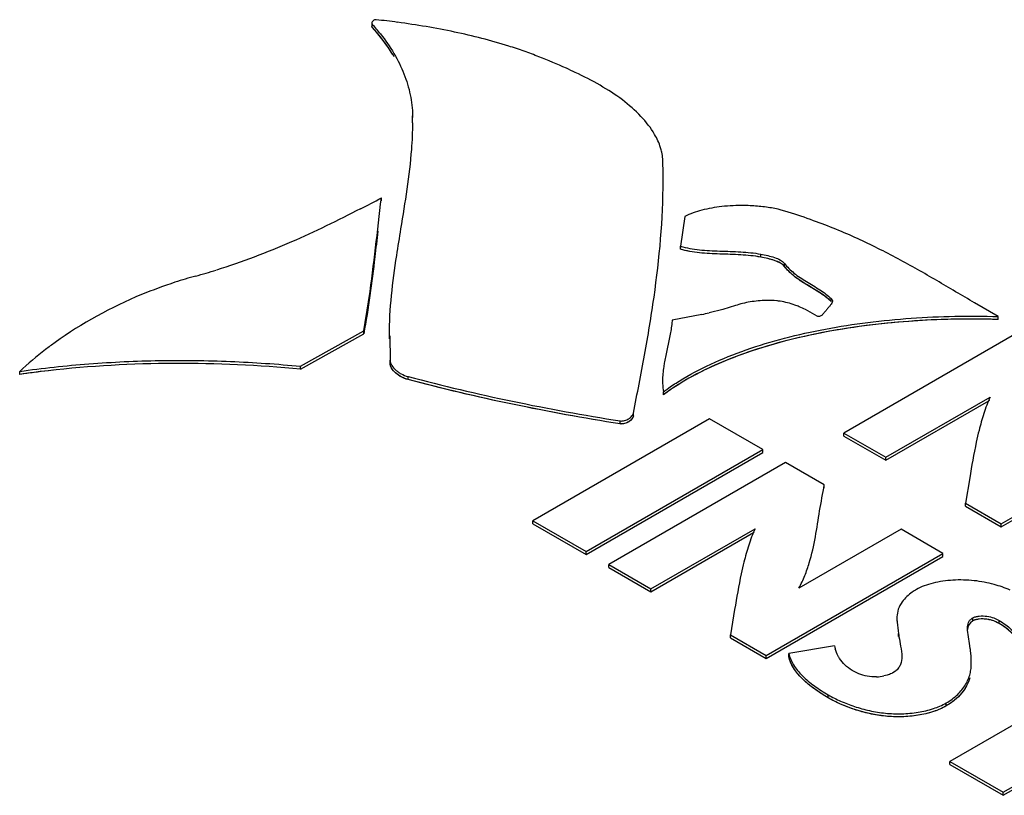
# Model space of a CAD drawing. Header units: inches. Extents: x 0 to 34, y 0 to 22.
# Tile 122 of 125: x 25.703 to 26.307, y 17.591 to 18.066. Entities that reach past the tile are written whole.
import ezdxf

# ---------------------------------------------------------------- set-up
doc = ezdxf.new("R2010")
doc.units = ezdxf.units.IN
doc.header["$LTSCALE"] = 1.87
doc.header["$MEASUREMENT"] = 0
doc.layers.get('0').update_dxf_attribs({"linetype": 'CONTINUOUS'})

msp = doc.modelspace()

# ---------------------------------------------------------------- linework, layer by layer
at = {"color": 7, "linetype": 'CONTINUOUS'}
for p, q in [((25.91914, 18.06363), (25.91914, 18.06179)), ((25.91914, 18.06363), (25.91937, 18.063)), ((25.91937, 18.06116), (25.91914, 18.06179)), ((25.91937, 18.06116), (25.91937, 18.063)), ((25.94407, 18.00694), (25.94393, 18.00442)), ((25.94407, 18.0051), (25.94407, 18.00694)), ((26.09762, 17.96577), (26.09762, 17.96725)), ((25.92497, 17.95475), (25.92497, 17.95658)), ((26.17432, 17.94795), (26.16923, 17.94937)), ((26.11085, 17.94521), (26.10816, 17.92705)), ((26.10816, 17.92521), (26.10816, 17.92705)), ((26.15745, 17.92032), (26.15745, 17.92216)), ((26.17195, 17.91464), (26.17195, 17.91648)), ((26.18833, 17.90175), (26.18471, 17.90394)), ((26.2006, 17.89303), (26.2006, 17.89487)), ((26.14187, 17.89062), (26.1341, 17.88827)), ((26.30293, 17.88393), (26.28845, 17.89231)), ((26.12141, 17.88523), (26.10311, 17.88168)), ((26.1341, 17.88827), (26.12577, 17.88619)), ((26.19203, 17.88419), (26.18475, 17.88825)), ((26.30293, 17.88209), (26.30293, 17.88393)), ((25.87546, 17.85346), (25.91419, 17.87522)), ((25.87546, 17.85162), (25.91419, 17.87338)), ((25.91419, 17.87338), (25.91419, 17.87522)), ((25.92967, 17.87218), (25.92967, 17.87035)), ((25.93008, 17.87218), (25.93027, 17.85713)), ((26.1016, 17.87107), (26.09942, 17.861)), ((26.31671, 17.87509), (26.20837, 17.81254)), ((26.09942, 17.861), (26.09845, 17.85614)), ((25.87546, 17.85162), (25.87546, 17.85346)), ((25.93027, 17.85529), (25.93027, 17.85713)), ((25.70335, 17.84846), (25.70335, 17.8503)), ((25.94131, 17.8453), (25.94131, 17.84714)), ((26.09726, 17.84456), (26.09726, 17.84272)), ((26.09782, 17.83598), (26.09782, 17.83781)), ((26.23407, 17.7977), (26.29797, 17.8346)), ((26.23407, 17.79586), (26.29709, 17.83225)), ((26.07944, 17.82298), (26.07944, 17.82481)), ((26.12608, 17.82132), (26.01775, 17.75878)), ((26.0712, 17.81813), (26.0712, 17.81997)), ((26.15874, 17.80247), (26.12608, 17.82132)), ((26.30479, 17.75687), (26.41313, 17.81942)), ((26.30479, 17.75503), (26.41313, 17.81759)), ((26.20837, 17.8107), (26.20837, 17.81254)), ((26.20837, 17.81254), (26.23407, 17.7977)), ((26.20837, 17.8107), (26.23407, 17.79586)), ((26.05041, 17.73992), (26.15874, 17.80247)), ((26.05041, 17.73808), (26.15874, 17.80063)), ((26.15874, 17.80063), (26.15874, 17.80247)), ((26.17267, 17.79443), (26.06433, 17.73188)), ((26.19635, 17.78076), (26.17267, 17.79443)), ((26.23407, 17.79586), (26.23407, 17.7977)), ((26.19635, 17.77892), (26.19635, 17.78076)), ((26.28546, 17.78501), (26.28296, 17.76947)), ((26.28296, 17.76763), (26.28296, 17.76947)), ((26.28296, 17.76947), (26.30479, 17.75687)), ((26.28296, 17.76763), (26.30479, 17.75503)), ((26.01775, 17.75694), (26.01775, 17.75878)), ((26.01775, 17.75878), (26.05041, 17.73992)), ((26.01775, 17.75694), (26.05041, 17.73808)), ((26.30479, 17.75503), (26.30479, 17.75687)), ((26.09003, 17.71704), (26.15392, 17.75393)), ((26.09003, 17.71521), (26.15304, 17.75159)), ((26.24339, 17.75359), (26.18085, 17.71749)), ((26.26908, 17.73876), (26.24339, 17.75359)), ((26.05041, 17.73808), (26.05041, 17.73992)), ((26.16075, 17.67621), (26.26908, 17.73876)), ((26.26908, 17.73692), (26.26908, 17.73876)), ((26.06433, 17.73004), (26.06433, 17.73188)), ((26.06433, 17.73188), (26.09003, 17.71704)), ((26.16075, 17.67437), (26.26908, 17.73692)), ((26.06433, 17.73004), (26.09003, 17.71521)), ((26.09003, 17.71521), (26.09003, 17.71704)), ((26.14143, 17.70435), (26.13893, 17.68881)), ((26.24089, 17.69901), (26.24089, 17.69717)), ((26.28735, 17.69743), (26.28735, 17.69927)), ((26.30359, 17.69573), (26.30359, 17.69757)), ((26.24186, 17.68778), (26.24186, 17.68962)), ((26.28415, 17.69176), (26.28409, 17.69314)), ((26.2853, 17.6835), (26.28415, 17.69176)), ((26.13893, 17.68697), (26.13893, 17.68881)), ((26.13893, 17.68881), (26.16075, 17.67621)), ((26.13893, 17.68697), (26.16075, 17.67437)), ((26.28575, 17.68061), (26.2853, 17.6835)), ((26.20254, 17.68212), (26.17469, 17.67746)), ((26.17469, 17.67563), (26.17469, 17.67746)), ((26.28627, 17.67594), (26.28596, 17.67909)), ((26.16075, 17.67437), (26.16075, 17.67621)), ((26.28643, 17.67161), (26.28637, 17.67411)), ((26.28643, 17.66977), (26.28643, 17.67161)), ((26.21751, 17.66507), (26.21353, 17.66702)), ((26.2399, 17.66663), (26.23845, 17.66567)), ((26.23489, 17.66418), (26.23289, 17.66368)), ((26.36133, 17.66211), (26.27325, 17.61125)), ((26.19883, 17.65024), (26.19883, 17.65208)), ((26.27111, 17.64533), (26.27111, 17.64716)), ((26.30592, 17.59239), (26.394, 17.64324)), ((26.30592, 17.59055), (26.394, 17.64141)), ((26.27325, 17.60942), (26.27325, 17.61125)), ((26.27325, 17.61125), (26.30592, 17.59239)), ((26.27325, 17.60942), (26.30592, 17.59055)), ((26.30592, 17.59055), (26.30592, 17.59239))]:
    msp.add_line(p, q, dxfattribs=at)
at = {"color": 40, "linetype": 'CONTINUOUS'}
for p, q in [((26.10816, 17.92521), (26.10843, 17.92701)), ((26.29752, 17.8325), (26.29709, 17.83225)), ((26.15347, 17.75184), (26.15304, 17.75159))]:
    msp.add_line(p, q, dxfattribs=at)
at = {"color": 7, "linetype": 'CONTINUOUS'}
for centre, radius, start, end in [((25.86172, 17.51537), 0.55367, 82.40896, 83.76592), ((25.83346, 17.98468), 0.11625, 38.52874, 42.35202), ((25.92008, 17.78604), 0.27634, 70.45938, 72.53903), ((25.93058, 17.81532), 0.24523, 68.24079, 70.48222), ((25.73862, 18.00442), 0.20547, 359.48947, 359.99969), ((25.73802, 17.96762), 0.3596, 1.56963, 1.86238), ((25.72455, 17.96731), 0.37307, 359.99169, 1.5615), ((25.21462, 19.30393), 1.52314, 297.2575, 297.79903), ((26.04061, 17.53163), 0.43727, 70.05013, 72.19379), ((25.88508, 17.63849), 0.28014, 105.28849, 108.00249), ((25.70939, 18.28088), 0.38584, 285.30218, 287.25473), ((26.1562, 17.83035), 0.06455, 63.74621, 67.34156), ((26.06186, 18.16604), 0.28706, 281.97309, 282.86476), ((25.79257, 17.22484), 0.62997, 96.53494, 98.14199), ((26.1735, 17.73494), 0.12624, 125.32188, 126.83437), ((26.17621, 17.73112), 0.13092, 124.86919, 125.32515), ((26.27871, 17.64066), 0.082, 67.32518, 74.6751), ((26.26351, 17.69902), 0.02262, 177.82848, 180.01856), ((26.30019, 17.6965), 0.05874, 186.73178, 188.56479), ((26.22826, 17.68796), 0.02638, 192.79308, 196.65263), ((26.2064, 17.66901), 0.0802, 7.22443, 8.31626), ((26.16421, 17.66844), 0.12229, 2.65699, 3.51435), ((26.22735, 17.69066), 0.02754, 272.15642, 281.62185)]:
    msp.add_arc(centre, radius, start, end, dxfattribs=at)
at = {"color": 40, "linetype": 'CONTINUOUS'}
for centre, radius, start, end in [((26.28769, 18.07084), 0.19611, 238.40843, 238.69689), ((26.28623, 17.35775), 0.52461, 88.81238, 90.09455), ((26.28631, 17.36199), 0.52037, 88.16959, 88.81188), ((25.79254, 17.22512), 0.62969, 96.28872, 98.14333), ((26.17354, 17.73488), 0.12631, 125.04287, 126.83518), ((26.1782, 17.72826), 0.13441, 123.92799, 125.04948)]:
    msp.add_arc(centre, radius, start, end, dxfattribs=at)
at = {"color": 7, "linetype": 'CONTINUOUS'}
for points, knots in [([(25.92185, 18.06577), (25.9215, 18.06581), (25.9208, 18.06571), (25.91994, 18.06518), (25.91934, 18.06448), (25.91914, 18.0639), (25.91914, 18.06363)], [0, 0, 0, 0, 0.273473, 0.538753, 0.786927, 1, 1, 1, 1]), ([(26.003, 18.04964), (25.9921, 18.05307), (25.96953, 18.0588), (25.94658, 18.06263), (25.93486, 18.06419)], [0, 0, 0, 0, 0.491443, 1, 1, 1, 1]), ([(25.93281, 18.04303), (25.93189, 18.04461), (25.9279, 18.051), (25.92321, 18.05695), (25.91937, 18.06116)], [0, 0, 0, 0, 0.243243, 1, 1, 1, 1]), ([(25.9244, 18.05709), (25.92743, 18.05328), (25.93288, 18.04544), (25.93909, 18.03289), (25.94302, 18.02001), (25.94402, 18.01125), (25.94407, 18.00694)], [0, 0, 0, 0, 0.266507, 0.520597, 0.764064, 1, 1, 1, 1]), ([(26.04375, 18.03351), (26.04195, 18.03436), (26.0346, 18.03773), (26.02714, 18.04082), (26.02149, 18.04308)], [0, 0, 0, 0, 0.246807, 1, 1, 1, 1]), ([(26.09241, 17.99551), (26.09009, 17.99951), (26.08404, 18.00722), (26.07258, 18.01718), (26.05888, 18.02598), (26.04893, 18.03106), (26.04375, 18.03351)], [0, 0, 0, 0, 0.221576, 0.465015, 0.725306, 1, 1, 1, 1]), ([(25.94408, 18.00259), (25.94403, 17.99718), (25.94299, 17.97541), (25.93943, 17.95389), (25.93679, 17.93775)], [0, 0, 0, 0, 0.248657, 1, 1, 1, 1]), ([(26.09676, 17.98461), (26.09656, 17.98554), (26.09555, 17.98933), (26.09389, 17.99293), (26.09241, 17.99551)], [0, 0, 0, 0, 0.242182, 1, 1, 1, 1]), ([(26.09743, 17.97931), (26.09742, 17.97975), (26.09732, 17.98153), (26.09705, 17.9833), (26.09676, 17.98461)], [0, 0, 0, 0, 0.24861, 1, 1, 1, 1]), ([(26.07944, 17.82481), (26.08175, 17.83663), (26.08637, 17.86025), (26.09428, 17.90751), (26.09762, 17.94339), (26.09762, 17.96725)], [0, 0, 0, 0, 0.251319, 0.502092, 1, 1, 1, 1]), ([(25.91419, 17.87522), (25.91542, 17.88197), (25.91975, 17.90899), (25.92249, 17.93623), (25.92497, 17.95658)], [0, 0, 0, 0, 0.250661, 1, 1, 1, 1]), ([(25.9122, 17.94993), (25.89827, 17.94276), (25.86947, 17.92869), (25.83946, 17.91725), (25.82384, 17.9124)], [0, 0, 0, 0, 0.489282, 1, 1, 1, 1]), ([(26.1336, 17.9513), (26.12944, 17.95084), (26.12166, 17.94951), (26.11414, 17.94691), (26.11085, 17.94521)], [0, 0, 0, 0, 0.530168, 1, 1, 1, 1]), ([(26.15202, 17.95177), (26.15048, 17.95186), (26.14434, 17.95207), (26.13817, 17.9518), (26.1336, 17.9513)], [0, 0, 0, 0, 0.250815, 1, 1, 1, 1]), ([(26.16923, 17.94937), (26.16648, 17.95002), (26.16077, 17.95106), (26.15499, 17.95161), (26.15202, 17.95177)], [0, 0, 0, 0, 0.487056, 1, 1, 1, 1]), ([(25.93679, 17.93775), (25.9359, 17.93229), (25.93236, 17.9106), (25.92967, 17.88864), (25.92967, 17.87218)], [0, 0, 0, 0, 0.251576, 1, 1, 1, 1]), ([(26.28845, 17.89231), (26.28072, 17.89685), (26.26524, 17.90607), (26.24151, 17.91957), (26.22085, 17.92998), (26.20345, 17.93752), (26.19441, 17.94099), (26.1898, 17.94266)], [0, 0, 0, 0, 0.24242, 0.487211, 0.738191, 0.867507, 1, 1, 1, 1]), ([(25.92279, 17.9362), (25.92219, 17.93096), (25.91978, 17.90997), (25.91704, 17.88899), (25.91419, 17.87338)], [0, 0, 0, 0, 0.249601, 1, 1, 1, 1]), ([(26.10816, 17.92705), (26.11196, 17.92589), (26.12006, 17.92453), (26.13245, 17.92398), (26.14501, 17.9237), (26.15339, 17.92292), (26.15745, 17.92216)], [0, 0, 0, 0, 0.239943, 0.493078, 0.750137, 1, 1, 1, 1]), ([(26.15745, 17.92032), (26.15339, 17.92108), (26.14501, 17.92186), (26.13245, 17.92215), (26.12006, 17.9227), (26.11196, 17.92405), (26.10816, 17.92521)], [0, 0, 0, 0, 0.249863, 0.506922, 0.760057, 1, 1, 1, 1]), ([(26.15745, 17.92216), (26.15888, 17.92189), (26.16172, 17.92132), (26.16579, 17.92021), (26.16932, 17.91877), (26.1713, 17.91733), (26.17195, 17.91648)], [0, 0, 0, 0, 0.276253, 0.550249, 0.796761, 1, 1, 1, 1]), ([(26.17195, 17.91464), (26.1713, 17.91549), (26.16932, 17.91694), (26.16579, 17.91837), (26.16172, 17.91948), (26.15888, 17.92006), (26.15745, 17.92032)], [0, 0, 0, 0, 0.203239, 0.449751, 0.723747, 1, 1, 1, 1]), ([(26.17195, 17.91648), (26.17363, 17.91427), (26.17786, 17.9101), (26.18551, 17.90521), (26.19226, 17.9013), (26.19733, 17.89781), (26.19959, 17.89589), (26.2006, 17.89487)], [0, 0, 0, 0, 0.23111, 0.488441, 0.753516, 0.880399, 1, 1, 1, 1]), ([(26.18471, 17.90394), (26.18222, 17.90548), (26.17754, 17.90855), (26.17355, 17.91254), (26.17195, 17.91464)], [0, 0, 0, 0, 0.526158, 1, 1, 1, 1]), ([(25.7985, 17.90491), (25.79159, 17.90266), (25.76581, 17.89316), (25.74143, 17.87982), (25.72503, 17.86802)], [0, 0, 0, 0, 0.26462, 1, 1, 1, 1]), ([(26.2006, 17.89303), (26.1989, 17.89475), (26.19487, 17.89782), (26.19056, 17.90041), (26.18833, 17.90175)], [0, 0, 0, 0, 0.481251, 1, 1, 1, 1]), ([(26.2006, 17.89487), (26.20083, 17.89464), (26.20121, 17.89417), (26.20136, 17.89358), (26.20136, 17.89331)], [0, 0, 0, 0, 0.549503, 1, 1, 1, 1]), ([(26.1607, 17.89378), (26.15742, 17.89373), (26.15104, 17.89311), (26.14481, 17.89161), (26.14187, 17.89062)], [0, 0, 0, 0, 0.514322, 1, 1, 1, 1]), ([(26.16938, 17.89325), (26.16868, 17.89335), (26.1658, 17.89371), (26.16289, 17.89382), (26.1607, 17.89378)], [0, 0, 0, 0, 0.24527, 1, 1, 1, 1]), ([(26.18106, 17.88992), (26.18016, 17.8903), (26.17637, 17.89176), (26.17242, 17.89279), (26.16938, 17.89325)], [0, 0, 0, 0, 0.24242, 1, 1, 1, 1]), ([(26.20136, 17.89331), (26.20136, 17.89293), (26.20106, 17.89207), (26.20019, 17.89089), (26.19903, 17.88957), (26.19771, 17.88805), (26.19644, 17.88637), (26.1953, 17.88505), (26.19431, 17.88427), (26.19356, 17.88391), (26.19276, 17.88385), (26.19226, 17.88405), (26.19203, 17.88419)], [0, 0, 0, 0, 0.082919, 0.186845, 0.313933, 0.460549, 0.61865, 0.767042, 0.831576, 0.888815, 0.942161, 1, 1, 1, 1]), ([(26.10742, 17.84436), (26.11363, 17.84823), (26.12705, 17.85531), (26.14877, 17.86396), (26.17232, 17.87103), (26.19725, 17.87655), (26.22316, 17.88058), (26.25845, 17.884), (26.28517, 17.8845), (26.30293, 17.88393)], [0, 0, 0, 0, 0.108693, 0.224783, 0.346779, 0.473566, 0.603827, 0.736074, 1, 1, 1, 1]), ([(26.30293, 17.88209), (26.28468, 17.88268), (26.24824, 17.88195), (26.21205, 17.87735), (26.19427, 17.87386)], [0, 0, 0, 0, 0.501837, 1, 1, 1, 1]), ([(26.10311, 17.88168), (26.10306, 17.8808), (26.10274, 17.87724), (26.10213, 17.87371), (26.1016, 17.87107)], [0, 0, 0, 0, 0.248392, 1, 1, 1, 1]), ([(26.19427, 17.87386), (26.18543, 17.87213), (26.16824, 17.86816), (26.14364, 17.86034), (26.12122, 17.85076), (26.10756, 17.84286), (26.10136, 17.83854)], [0, 0, 0, 0, 0.269979, 0.528639, 0.773257, 1, 1, 1, 1]), ([(25.72503, 17.86802), (25.72308, 17.86661), (25.71558, 17.86104), (25.70842, 17.85502), (25.70335, 17.8503)], [0, 0, 0, 0, 0.258121, 1, 1, 1, 1]), ([(25.70335, 17.8503), (25.71743, 17.85232), (25.74597, 17.8554), (25.78911, 17.85736), (25.8324, 17.85682), (25.86118, 17.85485), (25.87546, 17.85346)], [0, 0, 0, 0, 0.247444, 0.498624, 0.750523, 1, 1, 1, 1]), ([(25.87546, 17.85162), (25.84978, 17.85412), (25.79814, 17.8565), (25.7465, 17.85366), (25.72087, 17.85072)], [0, 0, 0, 0, 0.500107, 1, 1, 1, 1]), ([(25.93027, 17.85713), (25.93046, 17.85489), (25.93235, 17.85219), (25.93517, 17.84993), (25.93769, 17.84837), (25.93982, 17.84753), (25.94131, 17.84714)], [0, 0, 0, 0, 0.432174, 0.563677, 0.70274, 1, 1, 1, 1]), ([(25.94131, 17.8453), (25.93982, 17.8457), (25.93769, 17.84653), (25.93517, 17.84809), (25.93235, 17.85036), (25.93046, 17.85306), (25.93027, 17.85529)], [0, 0, 0, 0, 0.29726, 0.436323, 0.567826, 1, 1, 1, 1]), ([(26.09845, 17.85614), (26.09828, 17.85517), (26.09763, 17.85135), (26.09726, 17.84746), (26.09726, 17.84456)], [0, 0, 0, 0, 0.252083, 1, 1, 1, 1]), ([(25.94131, 17.84714), (25.96248, 17.8415), (26.00558, 17.83137), (26.04914, 17.82346), (26.0712, 17.81997)], [0, 0, 0, 0, 0.495198, 1, 1, 1, 1]), ([(26.0712, 17.81813), (26.04914, 17.82162), (26.00558, 17.82953), (25.96248, 17.83966), (25.94131, 17.8453)], [0, 0, 0, 0, 0.504802, 1, 1, 1, 1]), ([(26.09726, 17.84456), (26.09726, 17.844), (26.0973, 17.84174), (26.09752, 17.83948), (26.09782, 17.83781)], [0, 0, 0, 0, 0.249117, 1, 1, 1, 1]), ([(26.09782, 17.83781), (26.09858, 17.83838), (26.1017, 17.84067), (26.10494, 17.84282), (26.10742, 17.84436)], [0, 0, 0, 0, 0.24529, 1, 1, 1, 1]), ([(26.29802, 17.83459), (26.29647, 17.83131), (26.29457, 17.82622), (26.29254, 17.81934), (26.29163, 17.8159), (26.2912, 17.81418)], [0, 0, 0, 0, 0.50492, 0.753191, 1, 1, 1, 1]), ([(26.0712, 17.81997), (26.07213, 17.81982), (26.07407, 17.81999), (26.07657, 17.82118), (26.07824, 17.8226), (26.07913, 17.82387), (26.07939, 17.82451), (26.07944, 17.82481)], [0, 0, 0, 0, 0.276012, 0.550191, 0.801165, 0.908585, 1, 1, 1, 1]), ([(26.07944, 17.82298), (26.07939, 17.82267), (26.07913, 17.82203), (26.07824, 17.82076), (26.07657, 17.81934), (26.07407, 17.81816), (26.07213, 17.81798), (26.0712, 17.81813)], [0, 0, 0, 0, 0.091415, 0.198835, 0.449809, 0.723988, 1, 1, 1, 1]), ([(26.2912, 17.81418), (26.29059, 17.81177), (26.28835, 17.80211), (26.28665, 17.79234), (26.28546, 17.78501)], [0, 0, 0, 0, 0.251213, 1, 1, 1, 1]), ([(26.18079, 17.7175), (26.18215, 17.71999), (26.18455, 17.72507), (26.18819, 17.7355), (26.19105, 17.74883), (26.19343, 17.76486), (26.19541, 17.77546), (26.19635, 17.78076)], [0, 0, 0, 0, 0.130146, 0.256851, 0.505924, 0.753332, 1, 1, 1, 1]), ([(26.15397, 17.75392), (26.15242, 17.75064), (26.15053, 17.74556), (26.14851, 17.73867), (26.1476, 17.73523), (26.14716, 17.73351)], [0, 0, 0, 0, 0.504878, 0.753164, 1, 1, 1, 1]), ([(26.14716, 17.73351), (26.14656, 17.7311), (26.14431, 17.72144), (26.14262, 17.71167), (26.14143, 17.70435)], [0, 0, 0, 0, 0.251205, 1, 1, 1, 1]), ([(26.27521, 17.72236), (26.2711, 17.72212), (26.2651, 17.72131), (26.25767, 17.71907), (26.25434, 17.71756), (26.25284, 17.71669)], [0, 0, 0, 0, 0.531085, 0.775964, 1, 1, 1, 1]), ([(26.30038, 17.71974), (26.29641, 17.72083), (26.28806, 17.72243), (26.27955, 17.72262), (26.27521, 17.72236)], [0, 0, 0, 0, 0.486373, 1, 1, 1, 1]), ([(26.25284, 17.71669), (26.25194, 17.71617), (26.24869, 17.71409), (26.24579, 17.71141), (26.24413, 17.70913)], [0, 0, 0, 0, 0.26916, 1, 1, 1, 1]), ([(26.24413, 17.70913), (26.24312, 17.70774), (26.24149, 17.70478), (26.24097, 17.70146), (26.24091, 17.69987)], [0, 0, 0, 0, 0.520012, 1, 1, 1, 1]), ([(26.24089, 17.69901), (26.24089, 17.69822), (26.24105, 17.69507), (26.24159, 17.69197), (26.24186, 17.68962)], [0, 0, 0, 0, 0.24886, 1, 1, 1, 1]), ([(26.28409, 17.69314), (26.28409, 17.69429), (26.28433, 17.69609), (26.28571, 17.69814), (26.28675, 17.69892), (26.28735, 17.69927)], [0, 0, 0, 0, 0.470407, 0.716089, 1, 1, 1, 1]), ([(26.28735, 17.69927), (26.2879, 17.69959), (26.28921, 17.70007), (26.29213, 17.70054), (26.29593, 17.70041), (26.30013, 17.69945), (26.30253, 17.69818), (26.30359, 17.69757)], [0, 0, 0, 0, 0.11362, 0.242724, 0.523135, 0.781712, 1, 1, 1, 1]), ([(26.30359, 17.69573), (26.30253, 17.69635), (26.30013, 17.69761), (26.29593, 17.69857), (26.29213, 17.6987), (26.28921, 17.69823), (26.2879, 17.69775), (26.28735, 17.69743)], [0, 0, 0, 0, 0.218288, 0.476865, 0.757276, 0.88638, 1, 1, 1, 1]), ([(26.30359, 17.69757), (26.30494, 17.69679), (26.30749, 17.69516), (26.3109, 17.6924), (26.31367, 17.68941), (26.31503, 17.68717), (26.31551, 17.68604)], [0, 0, 0, 0, 0.276845, 0.538782, 0.780378, 1, 1, 1, 1]), ([(26.31551, 17.6842), (26.31503, 17.68534), (26.31367, 17.68757), (26.3109, 17.69056), (26.30749, 17.69332), (26.30494, 17.69495), (26.30359, 17.69573)], [0, 0, 0, 0, 0.219622, 0.461218, 0.723155, 1, 1, 1, 1]), ([(26.24211, 17.68775), (26.24241, 17.68578), (26.24321, 17.68174), (26.24391, 17.67764), (26.24391, 17.67551)], [0, 0, 0, 0, 0.484815, 1, 1, 1, 1]), ([(26.17469, 17.67746), (26.17516, 17.67497), (26.1768, 17.67127), (26.18, 17.6669), (26.18412, 17.66243), (26.19037, 17.65731), (26.19591, 17.65377), (26.19883, 17.65208)], [0, 0, 0, 0, 0.211932, 0.328303, 0.452024, 0.718207, 1, 1, 1, 1]), ([(26.20573, 17.67438), (26.20542, 17.67486), (26.2043, 17.67677), (26.20346, 17.67883), (26.20299, 17.6804)], [0, 0, 0, 0, 0.25883, 1, 1, 1, 1]), ([(26.19883, 17.65024), (26.19591, 17.65193), (26.19037, 17.65547), (26.18412, 17.66059), (26.18, 17.66506), (26.1768, 17.66943), (26.17516, 17.67313), (26.17469, 17.67563)], [0, 0, 0, 0, 0.281793, 0.547976, 0.671697, 0.788068, 1, 1, 1, 1]), ([(26.21353, 17.66702), (26.21189, 17.66796), (26.20896, 17.67013), (26.20665, 17.67294), (26.20573, 17.67438)], [0, 0, 0, 0, 0.526013, 1, 1, 1, 1]), ([(26.24391, 17.67551), (26.24391, 17.67389), (26.24357, 17.67138), (26.24189, 17.66843), (26.24062, 17.66719), (26.2399, 17.66663)], [0, 0, 0, 0, 0.481001, 0.728017, 1, 1, 1, 1]), ([(26.27111, 17.64716), (26.27363, 17.64862), (26.27812, 17.65192), (26.28314, 17.6581), (26.28558, 17.66377), (26.28635, 17.6683), (26.28643, 17.67051), (26.28643, 17.67161)], [0, 0, 0, 0, 0.288703, 0.546728, 0.780736, 0.891273, 1, 1, 1, 1]), ([(26.23845, 17.66567), (26.23819, 17.66552), (26.23705, 17.66492), (26.23583, 17.66447), (26.23489, 17.66418)], [0, 0, 0, 0, 0.234544, 1, 1, 1, 1]), ([(26.22838, 17.66314), (26.22647, 17.66307), (26.22274, 17.66333), (26.21917, 17.66441), (26.21751, 17.66507)], [0, 0, 0, 0, 0.517742, 1, 1, 1, 1]), ([(26.28555, 17.66262), (26.28461, 17.65922), (26.28078, 17.6523), (26.27468, 17.64739), (26.27111, 17.64533)], [0, 0, 0, 0, 0.461319, 1, 1, 1, 1]), ([(26.19883, 17.65208), (26.20127, 17.65067), (26.2065, 17.64803), (26.21495, 17.64478), (26.22414, 17.64226), (26.23385, 17.64069), (26.24386, 17.64029), (26.25374, 17.64122), (26.26295, 17.64337), (26.26861, 17.64572), (26.27111, 17.64716)], [0, 0, 0, 0, 0.112115, 0.232967, 0.360005, 0.491019, 0.624347, 0.757847, 0.885274, 1, 1, 1, 1]), ([(26.27111, 17.64533), (26.26861, 17.64389), (26.26295, 17.64153), (26.25374, 17.63939), (26.24386, 17.63845), (26.23385, 17.63885), (26.22414, 17.64043), (26.21495, 17.64294), (26.2065, 17.6462), (26.20127, 17.64884), (26.19883, 17.65024)], [0, 0, 0, 0, 0.114726, 0.242153, 0.375653, 0.508981, 0.639995, 0.767033, 0.887885, 1, 1, 1, 1])]:
    msp.add_open_spline(points, degree=3, knots=knots, dxfattribs=at)
at = {"color": 40, "linetype": 'CONTINUOUS'}
for points in [[(25.93178, 18.04474), (25.92831, 18.05041), (25.92416, 18.05591), (25.91937, 18.06116)], [(26.15745, 17.92032), (26.14159, 17.92329), (26.12291, 17.92072), (26.10816, 17.92521)], [(26.17195, 17.91464), (26.16958, 17.91773), (26.16301, 17.91928), (26.15745, 17.92032)], [(26.2006, 17.89303), (26.19677, 17.8969), (26.19115, 17.90002), (26.1858, 17.90328)], [(26.28536, 17.88236), (26.25472, 17.88231), (26.22334, 17.87958), (26.19405, 17.87382)], [(25.94131, 17.8453), (25.93509, 17.84695), (25.93059, 17.85135), (25.93027, 17.85529)], [(26.0712, 17.81813), (26.02679, 17.82516), (25.98312, 17.83416), (25.94131, 17.8453)], [(26.07944, 17.82298), (26.07901, 17.82073), (26.07498, 17.81753), (26.0712, 17.81813)], [(26.28735, 17.69743), (26.285, 17.69607), (26.28425, 17.69414), (26.28412, 17.69209)], [(26.31551, 17.6842), (26.31367, 17.68855), (26.30907, 17.69257), (26.30359, 17.69573)], [(26.19883, 17.65024), (26.18701, 17.65707), (26.17649, 17.66603), (26.17469, 17.67563)], [(26.28472, 17.66016), (26.28248, 17.65461), (26.27793, 17.64926), (26.27111, 17.64533)]]:
    msp.add_open_spline(points, degree=3, dxfattribs=at)
for points, knots in [([(26.18496, 17.90379), (26.18272, 17.90517), (26.17761, 17.90848), (26.17372, 17.91232), (26.17195, 17.91464)], [0, 0, 0, 0, 0.425467, 1, 1, 1, 1]), ([(26.19405, 17.87382), (26.17454, 17.86999), (26.14125, 17.86071), (26.1136, 17.84679), (26.10318, 17.83978)], [0, 0, 0, 0, 0.557891, 1, 1, 1, 1]), ([(26.30359, 17.69573), (26.30219, 17.69654), (26.29794, 17.69878), (26.29007, 17.699), (26.28735, 17.69743)], [0, 0, 0, 0, 0.340136, 1, 1, 1, 1]), ([(26.27111, 17.64533), (26.26407, 17.64126), (26.23683, 17.63505), (26.21038, 17.64357), (26.19883, 17.65024)], [0, 0, 0, 0, 0.378611, 1, 1, 1, 1])]:
    msp.add_open_spline(points, degree=3, knots=knots, dxfattribs=at)

doc.saveas('drawing.dxf')
